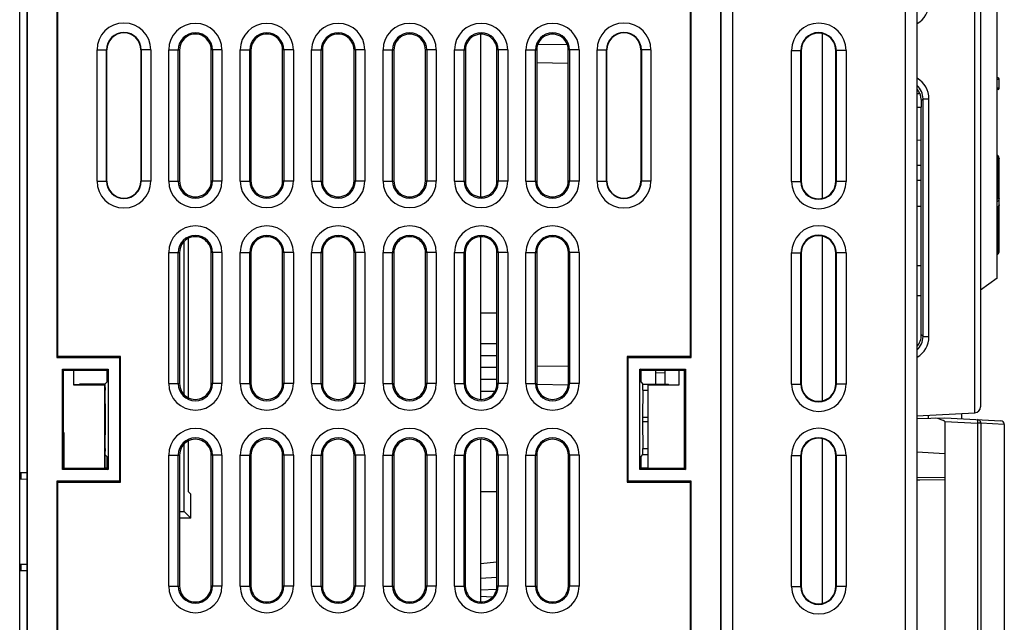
# Model space of a CAD drawing. Header units: millimetres. Extents: x 0 to 1300, y 0 to 1100.
# Tile 14 of 35: x 130 to 213, y 528 to 579. Entities that reach past the tile are written whole.
import ezdxf

# ---------------------------------------------------------------- set-up
doc = ezdxf.new("R2010")
doc.units = ezdxf.units.MM
doc.header["$LTSCALE"] = 71.703704
doc.layers.get('0').update_dxf_attribs({"linetype": 'CONTINUOUS'})
doc.layers.add('00_COMPONENTS', color=7, linetype='CONTINUOUS')

msp = doc.modelspace()

# ---------------------------------------------------------------- linework, layer by layer
at = {"color": 7, "linetype": 'CONTINUOUS'}
for p, q in [((168.873, 577.562), (168.873, 563.978)), ((168.873, 560.566), (168.873, 546.974)), ((168.873, 543.566), (168.873, 529.974)), ((130.273, 540.79), (130.273, 540.231)), ((130.273, 533.098), (130.273, 532.59))]:
    msp.add_line(p, q, dxfattribs=at)
at = {"layer": '00_COMPONENTS', "color": 7, "linetype": 'CONTINUOUS'}
for p, q in [((130.173, 389.99), (130.173, 684.99)), ((130.779, 634.77), (130.779, 455.77)), ((130.805, 634.744), (130.805, 455.796)), ((189.052, 455.796), (189.052, 634.744)), ((189.079, 455.77), (189.079, 634.77)), ((190.073, 455.731), (190.073, 634.711)), ((205.53, 634.577), (205.53, 455.731)), ((210.873, 634.19), (210.873, 546.321)), ((133.291, 614.585), (133.291, 550.455)), ((133.379, 550.543), (133.379, 614.497)), ((186.479, 614.497), (186.479, 550.543)), ((186.566, 550.455), (186.566, 614.585)), ((212.273, 557.123), (212.273, 589.756)), ((197.573, 577.627), (197.573, 563.836)), ((176.148, 576.735), (173.699, 576.692)), ((137.5, 565.27), (137.5, 576.27)), ((140.357, 576.27), (140.357, 565.27)), ((143.599, 576.26), (143.599, 565.28)), ((146.258, 565.28), (146.258, 576.26)), ((149.599, 576.26), (149.599, 565.28)), ((152.258, 565.28), (152.258, 576.26)), ((155.599, 576.26), (155.599, 565.28)), ((158.258, 565.28), (158.258, 576.26)), ((161.604, 576.26), (161.604, 565.28)), ((164.254, 565.28), (164.254, 576.26)), ((167.604, 576.26), (167.604, 565.28)), ((170.254, 565.28), (170.254, 576.26)), ((173.604, 576.26), (173.604, 565.28)), ((176.254, 565.28), (176.254, 576.26)), ((179.5, 565.27), (179.5, 576.27)), ((182.357, 576.27), (182.357, 565.27)), ((195.825, 576.231), (195.825, 565.231)), ((198.72, 565.231), (198.72, 576.231)), ((176.254, 575.143), (173.604, 575.189)), ((212.345, 573.921), (212.273, 573.922)), ((212.443, 573.058), (212.443, 573.821)), ((205.53, 572.614), (205.798, 572.619)), ((205.916, 572.034), (205.798, 572.619)), ((212.345, 572.958), (212.273, 572.957)), ((205.53, 571.465), (205.916, 571.458)), ((205.903, 552.357), (205.903, 571.458)), ((205.916, 571.458), (205.916, 572.034)), ((205.53, 568.713), (205.903, 568.719)), ((212.349, 567.39), (212.273, 567.471)), ((212.377, 567.356), (212.349, 567.39)), ((212.426, 567.265), (212.375, 567.359)), ((205.903, 566.571), (205.53, 566.564)), ((212.426, 567.264), (212.426, 567.265)), ((212.443, 559.441), (212.443, 567.164)), ((205.903, 565.308), (205.53, 565.315)), ((205.53, 563.166), (205.903, 563.16)), ((143.974, 547.389), (143.974, 560.151)), ((144.323, 560.417), (144.323, 547.123)), ((197.573, 560.627), (197.573, 546.836)), ((143.599, 559.26), (143.599, 548.28)), ((146.258, 548.28), (146.258, 559.26)), ((149.599, 559.26), (149.599, 548.28)), ((152.258, 548.28), (152.258, 559.26)), ((155.599, 559.26), (155.599, 548.28)), ((158.258, 548.28), (158.258, 559.26)), ((161.599, 559.26), (161.599, 548.28)), ((164.258, 548.28), (164.258, 559.26)), ((167.599, 559.26), (167.599, 548.28)), ((170.258, 548.28), (170.258, 559.26)), ((173.599, 559.26), (173.599, 548.28)), ((176.258, 548.28), (176.258, 559.26)), ((195.825, 559.231), (195.825, 548.231)), ((198.72, 548.231), (198.72, 559.231)), ((205.53, 558.184), (205.903, 558.177)), ((212.273, 557.123), (210.873, 556.115)), ((205.903, 555.636), (205.53, 555.63)), ((170.258, 554.175), (168.873, 554.175)), ((168.873, 551.64), (170.258, 551.64)), ((133.379, 550.543), (133.291, 550.455)), ((133.291, 550.455), (138.564, 550.455)), ((138.651, 550.543), (133.379, 550.543)), ((138.651, 550.543), (138.564, 550.455)), ((138.564, 550.455), (138.564, 540.085)), ((138.651, 539.997), (138.651, 550.543)), ((168.873, 550.64), (170.258, 550.64)), ((186.479, 550.543), (181.206, 550.543)), ((181.206, 550.543), (181.294, 550.455)), ((181.206, 550.543), (181.206, 539.997)), ((181.294, 550.455), (186.566, 550.455)), ((181.294, 540.085), (181.294, 550.455)), ((186.479, 550.543), (186.566, 550.455)), ((133.758, 541.05), (133.758, 549.49)), ((133.758, 549.49), (137.599, 549.49)), ((133.863, 549.385), (133.758, 549.49)), ((133.863, 541.155), (133.863, 549.385)), ((133.863, 549.385), (137.494, 549.385)), ((134.688, 549.385), (134.688, 548.155)), ((137.494, 549.385), (137.599, 549.49)), ((137.494, 549.385), (137.494, 548.385)), ((137.599, 549.49), (137.599, 541.05)), ((168.873, 549.64), (170.258, 549.64)), ((176.258, 549.736), (173.599, 549.69)), ((182.258, 549.49), (186.099, 549.49)), ((182.363, 549.385), (182.258, 549.49)), ((182.258, 541.05), (182.258, 549.49)), ((182.363, 549.385), (185.994, 549.385)), ((182.363, 548.385), (182.363, 549.385)), ((183.573, 549.385), (183.573, 548.189)), ((183.573, 549.19), (184.373, 549.176)), ((184.373, 549.385), (184.373, 548.228)), ((185.558, 548.155), (185.558, 549.385)), ((185.994, 549.385), (186.099, 549.49)), ((185.994, 549.385), (185.994, 541.155)), ((186.099, 549.49), (186.099, 541.05)), ((137.494, 548.385), (137.336, 548.228)), ((168.873, 548.64), (170.258, 548.64)), ((182.363, 548.385), (182.521, 548.228)), ((134.688, 548.155), (137.288, 548.155)), ((134.723, 548.19), (137.324, 548.19)), ((135.189, 548.228), (135.187, 548.19)), ((137.336, 548.228), (135.189, 548.228)), ((137.288, 548.155), (137.288, 541.155)), ((137.324, 548.19), (137.324, 541.19)), ((137.357, 547.728), (137.324, 547.728)), ((137.336, 548.228), (137.357, 547.728)), ((137.378, 545.444), (137.357, 547.728)), ((168.873, 547.64), (170.082, 547.64)), ((176.256, 548.143), (173.598, 548.189)), ((182.5, 547.728), (182.479, 545.444)), ((182.5, 547.728), (182.521, 548.228)), ((182.5, 547.728), (182.923, 547.728)), ((182.521, 548.228), (184.668, 548.228)), ((182.958, 548.155), (185.558, 548.155)), ((182.958, 541.155), (182.958, 548.155)), ((184.67, 548.189), (184.668, 548.228)), ((205.53, 545.567), (210.4, 545.822)), ((137.357, 542.812), (137.378, 545.096)), ((182.479, 545.096), (182.5, 542.812)), ((205.53, 545.349), (207.873, 545.39)), ((206.475, 545.617), (206.479, 545.365)), ((207.873, 545.39), (212.588, 545.142)), ((207.873, 545.09), (207.873, 458.69)), ((209.275, 545.762), (209.267, 545.317)), ((212.873, 544.844), (212.873, 493.943)), ((133.873, 544.163), (133.873, 541.155)), ((144.323, 543.417), (144.323, 539.215)), ((197.573, 543.627), (197.573, 529.836)), ((137.357, 542.812), (137.324, 542.812)), ((137.357, 542.812), (137.336, 542.312)), ((143.974, 537.539), (143.974, 543.151)), ((182.5, 542.812), (182.923, 542.812)), ((182.521, 542.312), (182.5, 542.812)), ((205.53, 542.553), (207.873, 542.39)), ((137.336, 542.312), (137.324, 542.312)), ((137.494, 542.155), (137.336, 542.312)), ((137.494, 542.155), (137.494, 541.155)), ((143.599, 542.26), (143.599, 531.28)), ((146.258, 531.28), (146.258, 542.26)), ((149.599, 542.26), (149.599, 531.28)), ((152.258, 531.28), (152.258, 542.26)), ((155.599, 542.26), (155.599, 531.28)), ((158.258, 531.28), (158.258, 542.26)), ((161.599, 542.26), (161.599, 531.28)), ((164.258, 531.28), (164.258, 542.26)), ((167.599, 542.26), (167.599, 531.28)), ((170.258, 531.28), (170.258, 542.26)), ((173.599, 542.26), (173.599, 531.28)), ((176.258, 531.28), (176.258, 542.26)), ((182.363, 542.155), (182.521, 542.312)), ((182.363, 541.155), (182.363, 542.155)), ((182.521, 542.312), (182.923, 542.312)), ((195.825, 542.231), (195.825, 531.231)), ((198.72, 531.231), (198.72, 542.231)), ((133.863, 541.155), (133.758, 541.05)), ((137.599, 541.05), (133.758, 541.05)), ((137.494, 541.155), (133.863, 541.155)), ((137.324, 541.19), (137.494, 541.19)), ((137.494, 541.155), (137.599, 541.05)), ((182.363, 541.155), (182.258, 541.05)), ((186.099, 541.05), (182.258, 541.05)), ((182.363, 541.19), (182.923, 541.19)), ((185.994, 541.155), (182.363, 541.155)), ((185.994, 541.155), (186.099, 541.05)), ((130.173, 540.795), (130.779, 540.811)), ((130.779, 540.24), (130.173, 540.23)), ((133.291, 540.085), (133.291, 475.955)), ((138.564, 540.085), (133.291, 540.085)), ((133.379, 539.997), (133.291, 540.085)), ((138.651, 539.997), (138.564, 540.085)), ((181.206, 539.997), (181.294, 540.085)), ((186.566, 540.085), (181.294, 540.085)), ((186.479, 539.997), (186.566, 540.085)), ((186.566, 475.955), (186.566, 540.085)), ((207.873, 540.39), (205.53, 540.349)), ((133.379, 476.043), (133.379, 539.997)), ((133.379, 539.997), (138.651, 539.997)), ((144.544, 538.999), (144.323, 539.215)), ((181.206, 539.997), (186.479, 539.997)), ((186.479, 539.997), (186.479, 476.043)), ((144.544, 536.969), (144.544, 538.999)), ((170.258, 539.175), (168.873, 539.175)), ((144.544, 536.969), (143.592, 536.969)), ((143.974, 537.539), (144.544, 536.969)), ((130.779, 533.089), (130.173, 533.099)), ((170.258, 533.268), (168.873, 533.147)), ((130.173, 532.584), (130.779, 532.569)), ((168.873, 531.949), (170.258, 532.021)), ((168.873, 530.431), (169.875, 530.378))]:
    msp.add_line(p, q, dxfattribs=at)
at = {"layer": '00_COMPONENTS', "color": 9, "linetype": 'CONTINUOUS'}
for p, q in [((204.556, 634.585), (204.556, 455.731)), ((210.373, 634.69), (210.373, 545.821)), ((136.668, 565.27), (136.668, 576.27)), ((136.668, 576.27), (137.5, 576.27)), ((137.468, 565.27), (137.468, 576.27)), ((141.189, 576.27), (140.357, 576.27)), ((140.389, 576.27), (140.389, 565.27)), ((141.189, 576.27), (141.189, 565.27)), ((142.696, 565.27), (142.696, 576.27)), ((142.696, 576.27), (143.492, 576.27)), ((143.492, 565.27), (143.492, 576.27)), ((143.492, 576.27), (143.599, 576.26)), ((146.365, 576.27), (146.258, 576.26)), ((146.365, 576.27), (146.365, 565.27)), ((147.162, 576.27), (146.365, 576.27)), ((147.162, 576.27), (147.162, 565.27)), ((148.696, 565.27), (148.696, 576.27)), ((148.696, 576.27), (149.492, 576.27)), ((149.492, 565.27), (149.492, 576.27)), ((149.492, 576.27), (149.599, 576.26)), ((152.365, 576.27), (152.258, 576.26)), ((152.365, 576.27), (152.365, 565.27)), ((153.162, 576.27), (152.365, 576.27)), ((153.162, 576.27), (153.162, 565.27)), ((154.696, 565.27), (154.696, 576.27)), ((154.696, 576.27), (155.492, 576.27)), ((155.492, 565.27), (155.492, 576.27)), ((155.492, 576.27), (155.599, 576.26)), ((158.365, 576.27), (158.258, 576.26)), ((158.365, 576.27), (158.365, 565.27)), ((159.162, 576.27), (158.365, 576.27)), ((159.162, 576.27), (159.162, 565.27)), ((160.696, 565.27), (160.696, 576.27)), ((160.696, 576.27), (161.492, 576.27)), ((161.492, 565.27), (161.492, 576.27)), ((161.492, 576.27), (161.604, 576.26)), ((164.365, 576.27), (164.254, 576.26)), ((164.365, 576.27), (164.365, 565.27)), ((165.162, 576.27), (164.365, 576.27)), ((165.162, 576.27), (165.162, 565.27)), ((166.696, 565.27), (166.696, 576.27)), ((166.696, 576.27), (167.492, 576.27)), ((167.492, 565.27), (167.492, 576.27)), ((167.492, 576.27), (167.604, 576.26)), ((170.365, 576.27), (170.254, 576.26)), ((170.365, 576.27), (170.365, 565.27)), ((171.162, 576.27), (170.365, 576.27)), ((171.162, 576.27), (171.162, 565.27)), ((172.696, 565.27), (172.696, 576.27)), ((172.696, 576.27), (173.492, 576.27)), ((173.492, 565.27), (173.492, 576.27)), ((173.492, 576.27), (173.604, 576.26)), ((176.365, 576.27), (176.254, 576.26)), ((176.365, 576.27), (176.365, 565.27)), ((177.162, 576.27), (176.365, 576.27)), ((177.162, 576.27), (177.162, 565.27)), ((178.668, 565.27), (178.668, 576.27)), ((178.668, 576.27), (179.5, 576.27)), ((179.468, 565.27), (179.468, 576.27)), ((183.189, 576.27), (182.357, 576.27)), ((182.389, 576.27), (182.389, 565.27)), ((183.189, 576.27), (183.189, 565.27)), ((195, 576.231), (195.825, 576.231)), ((195, 565.231), (195, 576.231)), ((195.779, 565.231), (195.779, 576.231)), ((199.585, 576.231), (198.72, 576.231)), ((198.764, 576.231), (198.764, 565.231)), ((199.585, 576.231), (199.585, 565.231)), ((212.281, 573.823), (212.443, 573.821)), ((212.443, 573.058), (212.283, 573.056)), ((206.048, 572.167), (205.916, 572.034)), ((206.048, 572.167), (206.548, 572.167)), ((206.048, 552.212), (206.048, 572.167)), ((206.548, 552.212), (206.548, 572.167)), ((212.345, 563.881), (212.345, 567.235)), ((136.668, 565.27), (137.5, 565.27)), ((141.189, 565.27), (140.357, 565.27)), ((142.696, 565.27), (143.492, 565.27)), ((143.492, 565.27), (143.599, 565.28)), ((146.365, 565.27), (146.258, 565.28)), ((147.162, 565.27), (146.365, 565.27)), ((148.696, 565.27), (149.492, 565.27)), ((149.492, 565.27), (149.599, 565.28)), ((152.365, 565.27), (152.258, 565.28)), ((153.162, 565.27), (152.365, 565.27)), ((154.696, 565.27), (155.492, 565.27)), ((155.492, 565.27), (155.599, 565.28)), ((158.365, 565.27), (158.258, 565.28)), ((159.162, 565.27), (158.365, 565.27)), ((160.696, 565.27), (161.492, 565.27)), ((161.492, 565.27), (161.604, 565.28)), ((164.365, 565.27), (164.254, 565.28)), ((165.162, 565.27), (164.365, 565.27)), ((166.696, 565.27), (167.492, 565.27)), ((167.492, 565.27), (167.604, 565.28)), ((170.365, 565.27), (170.254, 565.28)), ((171.162, 565.27), (170.365, 565.27)), ((172.696, 565.27), (173.492, 565.27)), ((173.492, 565.27), (173.604, 565.28)), ((176.365, 565.27), (176.254, 565.28)), ((177.162, 565.27), (176.365, 565.27)), ((178.668, 565.27), (179.5, 565.27)), ((183.189, 565.27), (182.357, 565.27)), ((195, 565.231), (195.825, 565.231)), ((199.585, 565.231), (198.72, 565.231)), ((212.345, 559.441), (212.345, 563.047)), ((142.696, 548.27), (142.696, 559.27)), ((142.696, 559.27), (143.492, 559.27)), ((143.492, 548.27), (143.492, 559.27)), ((143.492, 559.27), (143.599, 559.26)), ((146.365, 559.27), (146.258, 559.26)), ((146.365, 559.27), (146.365, 548.27)), ((147.162, 559.27), (146.365, 559.27)), ((147.162, 559.27), (147.162, 548.27)), ((148.696, 548.27), (148.696, 559.27)), ((148.696, 559.27), (149.492, 559.27)), ((149.492, 548.27), (149.492, 559.27)), ((149.492, 559.27), (149.599, 559.26)), ((152.365, 559.27), (152.258, 559.26)), ((152.365, 559.27), (152.365, 548.27)), ((153.162, 559.27), (152.365, 559.27)), ((153.162, 559.27), (153.162, 548.27)), ((154.696, 548.27), (154.696, 559.27)), ((154.696, 559.27), (155.492, 559.27)), ((155.492, 548.27), (155.492, 559.27)), ((155.492, 559.27), (155.599, 559.26)), ((158.365, 559.27), (158.258, 559.26)), ((158.365, 559.27), (158.365, 548.27)), ((159.162, 559.27), (158.365, 559.27)), ((159.162, 559.27), (159.162, 548.27)), ((160.696, 548.27), (160.696, 559.27)), ((160.696, 559.27), (161.492, 559.27)), ((161.492, 548.27), (161.492, 559.27)), ((161.492, 559.27), (161.599, 559.26)), ((164.365, 559.27), (164.258, 559.26)), ((164.365, 559.27), (164.365, 548.27)), ((165.162, 559.27), (164.365, 559.27)), ((165.162, 559.27), (165.162, 548.27)), ((166.696, 548.27), (166.696, 559.27)), ((166.696, 559.27), (167.492, 559.27)), ((167.492, 548.27), (167.492, 559.27)), ((167.492, 559.27), (167.599, 559.26)), ((170.365, 559.27), (170.258, 559.26)), ((171.162, 559.27), (170.365, 559.27)), ((170.365, 559.27), (170.365, 548.27)), ((171.162, 559.27), (171.162, 548.27)), ((172.696, 559.27), (173.492, 559.27)), ((172.696, 548.27), (172.696, 559.27)), ((173.492, 559.27), (173.599, 559.26)), ((173.492, 548.27), (173.492, 559.27)), ((176.365, 559.27), (176.258, 559.26)), ((177.162, 559.27), (176.365, 559.27)), ((176.365, 559.27), (176.365, 548.27)), ((177.162, 559.27), (177.162, 548.27)), ((195, 559.231), (195.825, 559.231)), ((195, 548.231), (195, 559.231)), ((195.779, 548.231), (195.779, 559.231)), ((199.585, 559.231), (198.72, 559.231)), ((198.764, 559.231), (198.764, 548.231)), ((199.585, 559.231), (199.585, 548.231)), ((212.345, 559.441), (212.443, 559.441)), ((206.048, 552.212), (205.903, 552.357)), ((206.048, 552.212), (206.548, 552.212)), ((142.696, 548.27), (143.492, 548.27)), ((143.492, 548.27), (143.599, 548.28)), ((146.365, 548.27), (146.258, 548.28)), ((147.162, 548.27), (146.365, 548.27)), ((148.696, 548.27), (149.492, 548.27)), ((149.492, 548.27), (149.599, 548.28)), ((152.365, 548.27), (152.258, 548.28)), ((153.162, 548.27), (152.365, 548.27)), ((154.696, 548.27), (155.492, 548.27)), ((155.492, 548.27), (155.599, 548.28)), ((158.365, 548.27), (158.258, 548.28)), ((159.162, 548.27), (158.365, 548.27)), ((160.696, 548.27), (161.492, 548.27)), ((161.492, 548.27), (161.599, 548.28)), ((164.365, 548.27), (164.258, 548.28)), ((165.162, 548.27), (164.365, 548.27)), ((166.696, 548.27), (167.492, 548.27)), ((167.492, 548.27), (167.599, 548.28)), ((170.365, 548.27), (170.258, 548.28)), ((171.162, 548.27), (170.365, 548.27)), ((172.696, 548.27), (173.492, 548.27)), ((173.492, 548.27), (173.599, 548.28)), ((176.365, 548.27), (176.258, 548.28)), ((177.162, 548.27), (176.365, 548.27)), ((195, 548.231), (195.825, 548.231)), ((199.585, 548.231), (198.72, 548.231)), ((137.378, 545.444), (137.324, 545.444)), ((137.378, 545.096), (137.324, 545.096)), ((182.479, 545.444), (182.923, 545.444)), ((182.479, 545.096), (182.923, 545.096)), ((207.873, 545.09), (210.616, 544.946)), ((210.899, 544.946), (210.616, 544.946)), ((210.616, 544.946), (210.616, 456.133)), ((212.873, 544.843), (210.899, 544.946)), ((210.899, 544.946), (210.899, 456.133)), ((142.696, 531.27), (142.696, 542.27)), ((142.696, 542.27), (143.492, 542.27)), ((143.492, 531.27), (143.492, 542.27)), ((143.492, 542.27), (143.599, 542.26)), ((146.365, 542.27), (146.258, 542.26)), ((147.162, 542.27), (146.365, 542.27)), ((146.365, 542.27), (146.365, 531.27)), ((147.162, 542.27), (147.162, 531.27)), ((148.696, 542.27), (149.492, 542.27)), ((148.696, 531.27), (148.696, 542.27)), ((149.492, 542.27), (149.599, 542.26)), ((149.492, 531.27), (149.492, 542.27)), ((152.365, 542.27), (152.258, 542.26)), ((153.162, 542.27), (152.365, 542.27)), ((152.365, 542.27), (152.365, 531.27)), ((153.162, 542.27), (153.162, 531.27)), ((154.696, 542.27), (155.492, 542.27)), ((154.696, 531.27), (154.696, 542.27)), ((155.492, 542.27), (155.599, 542.26)), ((155.492, 531.27), (155.492, 542.27)), ((158.365, 542.27), (158.258, 542.26)), ((159.162, 542.27), (158.365, 542.27)), ((158.365, 542.27), (158.365, 531.27)), ((159.162, 542.27), (159.162, 531.27)), ((160.696, 542.27), (161.492, 542.27)), ((160.696, 531.27), (160.696, 542.27)), ((161.492, 542.27), (161.599, 542.26)), ((161.492, 531.27), (161.492, 542.27)), ((164.365, 542.27), (164.258, 542.26)), ((165.162, 542.27), (164.365, 542.27)), ((164.365, 542.27), (164.365, 531.27)), ((165.162, 542.27), (165.162, 531.27)), ((166.696, 542.27), (167.492, 542.27)), ((166.696, 531.27), (166.696, 542.27)), ((167.492, 542.27), (167.599, 542.26)), ((167.492, 531.27), (167.492, 542.27)), ((170.365, 542.27), (170.258, 542.26)), ((171.162, 542.27), (170.365, 542.27)), ((170.365, 542.27), (170.365, 531.27)), ((171.162, 542.27), (171.162, 531.27)), ((172.696, 542.27), (173.492, 542.27)), ((172.696, 531.27), (172.696, 542.27)), ((173.492, 542.27), (173.599, 542.26)), ((173.492, 531.27), (173.492, 542.27)), ((176.365, 542.27), (176.258, 542.26)), ((177.162, 542.27), (176.365, 542.27)), ((176.365, 542.27), (176.365, 531.27)), ((177.162, 542.27), (177.162, 531.27)), ((195, 542.231), (195.825, 542.231)), ((195, 531.231), (195, 542.231)), ((195.779, 531.231), (195.779, 542.231)), ((199.585, 542.231), (198.72, 542.231)), ((198.764, 542.231), (198.764, 531.231)), ((199.585, 542.231), (199.585, 531.231)), ((205.77, 540.155), (205.495, 540.151)), ((207.873, 540.19), (205.77, 540.155)), ((142.696, 531.27), (143.492, 531.27)), ((143.492, 531.27), (143.599, 531.28)), ((146.365, 531.27), (146.258, 531.28)), ((147.162, 531.27), (146.365, 531.27)), ((148.696, 531.27), (149.492, 531.27)), ((149.492, 531.27), (149.599, 531.28)), ((152.365, 531.27), (152.258, 531.28)), ((153.162, 531.27), (152.365, 531.27)), ((154.696, 531.27), (155.492, 531.27)), ((155.492, 531.27), (155.599, 531.28)), ((158.365, 531.27), (158.258, 531.28)), ((159.162, 531.27), (158.365, 531.27)), ((160.696, 531.27), (161.492, 531.27)), ((161.492, 531.27), (161.599, 531.28)), ((164.365, 531.27), (164.258, 531.28)), ((165.162, 531.27), (164.365, 531.27)), ((166.696, 531.27), (167.492, 531.27)), ((167.492, 531.27), (167.599, 531.28)), ((168.873, 530.95), (170.2, 531.019)), ((170.365, 531.27), (170.258, 531.28)), ((171.162, 531.27), (170.365, 531.27)), ((172.696, 531.27), (173.492, 531.27)), ((173.492, 531.27), (173.599, 531.28)), ((176.365, 531.27), (176.258, 531.28)), ((177.162, 531.27), (176.365, 531.27)), ((195, 531.231), (195.825, 531.231)), ((199.585, 531.231), (198.72, 531.231))]:
    msp.add_line(p, q, dxfattribs=at)
at = {"layer": '00_COMPONENTS', "color": 7, "linetype": 'CONTINUOUS'}
for points in [[(212.443, 567.164), (212.427, 567.263), (212.377, 567.356)], [(212.273, 562.993), (212.364, 563.062), (212.443, 563.272)]]:
    msp.add_lwpolyline(points, dxfattribs=at)
at = {"layer": '00_COMPONENTS', "color": 9, "linetype": 'CONTINUOUS'}
for centre, radius, start, end in [((204.552, 580.211), 1.996, 300.33156, 0.02768), ((138.929, 576.27), 2.26, 0, 180), ((144.929, 576.27), 2.233, 0.00198, 179.99802), ((150.929, 576.27), 2.233, 0.00198, 179.99802), ((156.929, 576.27), 2.233, 0.00198, 179.99802), ((162.929, 576.27), 2.233, 0.00125, 179.99875), ((168.929, 576.27), 2.233, 0.00125, 179.99875), ((174.929, 576.27), 2.233, 0.00125, 179.99875), ((180.929, 576.27), 2.26, 0, 180), ((197.293, 576.231), 2.292, 0.00184, 179.99816), ((138.929, 576.27), 1.46, 0, 180), ((144.929, 576.27), 1.436, 0.00266, 179.99734), ((150.929, 576.27), 1.436, 0.00266, 179.99734), ((156.929, 576.27), 1.436, 0.00266, 179.99734), ((162.929, 576.27), 1.436, 0.00168, 179.99832), ((168.929, 576.27), 1.436, 0.00168, 179.99832), ((174.929, 576.27), 1.436, 0.00168, 179.99832), ((180.929, 576.27), 1.46, 0, 180), ((197.272, 576.231), 1.493, 0.00064, 179.99936), ((204.553, 572.169), 1.496, 359.90799, 48.67989), ((204.552, 572.168), 1.996, 359.97047, 59.81519), ((212.141, 567.234), 0.204, 0.07091, 12.97723), ((138.929, 565.27), 2.26, 180, 360), ((138.929, 565.27), 1.46, 180, 360), ((144.929, 565.27), 2.233, 180.00198, 359.99802), ((144.929, 565.27), 1.436, 180.00266, 359.99734), ((150.929, 565.27), 2.233, 180.00198, 359.99802), ((150.929, 565.27), 1.436, 180.00266, 359.99734), ((156.929, 565.27), 2.233, 180.00198, 359.99802), ((156.929, 565.27), 1.436, 180.00266, 359.99734), ((162.929, 565.27), 2.233, 180.00125, 359.99875), ((162.929, 565.27), 1.436, 180.00168, 359.99832), ((168.929, 565.27), 2.233, 180.00125, 359.99875), ((168.929, 565.27), 1.436, 180.00168, 359.99832), ((174.929, 565.27), 2.233, 180.00125, 359.99875), ((174.929, 565.27), 1.436, 180.00168, 359.99832), ((180.929, 565.27), 2.26, 180, 360), ((180.929, 565.27), 1.46, 180, 360), ((197.293, 565.232), 2.292, 180.00185, 359.99815), ((197.272, 565.232), 1.493, 180.00064, 359.99936), ((144.929, 559.27), 2.233, 0.00198, 179.99802), ((144.929, 559.27), 1.436, 0.00266, 179.99734), ((150.929, 559.27), 2.233, 0.00198, 179.99802), ((150.929, 559.27), 1.436, 0.00266, 179.99734), ((156.929, 559.27), 2.233, 0.00198, 179.99802), ((156.929, 559.27), 1.436, 0.00266, 179.99734), ((162.929, 559.27), 2.233, 0.00198, 179.99802), ((162.929, 559.27), 1.436, 0.00266, 179.99734), ((168.929, 559.27), 2.233, 0.00198, 179.99802), ((168.929, 559.27), 1.436, 0.00266, 179.99734), ((174.929, 559.27), 2.233, 0.00198, 179.99802), ((174.929, 559.27), 1.436, 0.00266, 179.99734), ((197.293, 559.231), 2.292, 0.00184, 179.99816), ((197.272, 559.231), 1.493, 0.00064, 179.99936), ((204.552, 552.21), 1.496, 311.43425, 0.0884), ((204.552, 552.211), 1.996, 300.33156, 0.02768), ((144.929, 548.27), 2.233, 180.00198, 359.99802), ((144.929, 548.27), 1.436, 180.00266, 359.99734), ((150.929, 548.27), 2.233, 180.00198, 359.99802), ((150.929, 548.27), 1.436, 180.00266, 359.99734), ((156.929, 548.27), 2.233, 180.00198, 359.99802), ((156.929, 548.27), 1.436, 180.00266, 359.99734), ((162.929, 548.27), 2.233, 180.00198, 359.99802), ((162.929, 548.27), 1.436, 180.00266, 359.99734), ((168.929, 548.27), 2.233, 180.00198, 359.99802), ((168.929, 548.27), 1.436, 180.00266, 359.99734), ((174.929, 548.27), 2.233, 180.00198, 359.99802), ((174.929, 548.27), 1.436, 180.00266, 359.99734), ((197.293, 548.232), 2.292, 180.00185, 359.99815), ((197.272, 548.232), 1.493, 180.00064, 359.99936), ((144.929, 542.27), 2.233, 0.00198, 179.99802), ((150.929, 542.27), 2.233, 0.00198, 179.99802), ((156.929, 542.27), 2.233, 0.00198, 179.99802), ((162.929, 542.27), 2.233, 0.00198, 179.99802), ((168.929, 542.27), 2.233, 0.00198, 179.99802), ((174.929, 542.27), 2.233, 0.00198, 179.99802), ((197.293, 542.231), 2.292, 0.00184, 179.99816), ((144.929, 542.27), 1.436, 0.00266, 179.99734), ((150.929, 542.27), 1.436, 0.00266, 179.99734), ((156.929, 542.27), 1.436, 0.00266, 179.99734), ((162.929, 542.27), 1.436, 0.00266, 179.99734), ((168.929, 542.27), 1.436, 0.00266, 179.99734), ((174.929, 542.27), 1.436, 0.00266, 179.99734), ((197.272, 542.231), 1.493, 0.00064, 179.99936), ((144.929, 531.27), 2.233, 180.00198, 359.99802), ((144.929, 531.27), 1.436, 180.00266, 359.99734), ((150.929, 531.27), 2.233, 180.00198, 359.99802), ((150.929, 531.27), 1.436, 180.00266, 359.99734), ((156.929, 531.27), 2.233, 180.00198, 359.99802), ((156.929, 531.27), 1.436, 180.00266, 359.99734), ((162.929, 531.27), 2.233, 180.00198, 359.99802), ((162.929, 531.27), 1.436, 180.00266, 359.99734), ((168.929, 531.27), 2.233, 180.00198, 359.99802), ((168.929, 531.27), 1.436, 180.00266, 359.99734), ((174.929, 531.27), 2.233, 180.00198, 359.99802), ((174.929, 531.27), 1.436, 180.00266, 359.99734), ((197.293, 531.232), 2.292, 180.00185, 359.99815), ((197.272, 531.232), 1.493, 180.00064, 359.99936)]:
    msp.add_arc(centre, radius, start, end, dxfattribs=at)
at = {"layer": '00_COMPONENTS', "color": 7, "linetype": 'CONTINUOUS'}
for centre, radius, start, end in [((138.929, 576.27), 1.429, 0, 180), ((144.929, 576.27), 1.329, 359.58699, 180.41292), ((150.929, 576.27), 1.329, 359.58699, 180.41292), ((156.929, 576.27), 1.329, 359.58699, 180.41292), ((162.929, 576.27), 1.325, 359.575, 180.4249), ((168.929, 576.27), 1.325, 359.575, 180.4249), ((174.929, 576.27), 1.325, 359.575, 180.4249), ((180.929, 576.27), 1.429, 0, 180), ((212.343, 573.821), 0.1, 0, 89), ((212.343, 573.058), 0.1, 271, 360), ((138.929, 565.27), 1.429, 180, 360), ((144.929, 565.27), 1.329, 179.58699, 0.41292), ((150.929, 565.27), 1.329, 179.58699, 0.41292), ((156.929, 565.27), 1.329, 179.58699, 0.41292), ((162.929, 565.27), 1.325, 179.575, 0.4249), ((168.929, 565.27), 1.325, 179.575, 0.4249), ((174.929, 565.27), 1.325, 179.575, 0.4249), ((180.929, 565.27), 1.429, 180, 360), ((144.929, 559.27), 1.329, 359.58699, 180.41292), ((150.929, 559.27), 1.329, 359.58699, 180.41292), ((156.929, 559.27), 1.329, 359.58699, 180.41292), ((162.929, 559.27), 1.329, 359.58699, 180.41292), ((168.929, 559.27), 1.329, 359.58699, 180.41292), ((174.929, 559.27), 1.329, 359.58699, 180.41292), ((211.943, 559.441), 0.5, 312.45606, 360), ((144.929, 548.27), 1.329, 179.58699, 0.41292), ((150.929, 548.27), 1.329, 179.58699, 0.41292), ((156.929, 548.27), 1.329, 179.58699, 0.41292), ((162.929, 548.27), 1.329, 179.58699, 0.41292), ((168.929, 548.27), 1.329, 179.58699, 0.41292), ((174.929, 548.27), 1.329, 179.58699, 0.41292), ((210.373, 546.321), 0.5, 273, 360), ((205.97, 540.894), 4.632, 67.7345, 75.43987), ((210.599, 544.946), 0.3, 359.97067, 62.40616), ((212.573, 544.843), 0.3, 0, 87), ((144.929, 542.27), 1.329, 359.58699, 180.41292), ((150.929, 542.27), 1.329, 359.58699, 180.41292), ((156.929, 542.27), 1.329, 359.58699, 180.41292), ((162.929, 542.27), 1.329, 359.58699, 180.41292), ((168.929, 542.27), 1.329, 359.58699, 180.41292), ((174.929, 542.27), 1.329, 359.58699, 180.41292), ((144.929, 531.27), 1.329, 179.58699, 0.41292), ((150.929, 531.27), 1.329, 179.58699, 0.41292), ((156.929, 531.27), 1.329, 179.58699, 0.41292), ((162.929, 531.27), 1.329, 179.58699, 0.41292), ((168.929, 531.27), 1.329, 179.58699, 0.41292), ((174.929, 531.27), 1.329, 179.58699, 0.41292)]:
    msp.add_arc(centre, radius, start, end, dxfattribs=at)
for centre, major_axis, ratio, start_param, end_param in [((197.272, 576.231), (1.448, 0), 1, 0, 3.141593), ((204.403, 572.019), (0.79, 1.278), 0.997962, -0.607352, -0.30323), ((197.272, 565.231), (1.448, 0), 1, -3.141593, 0), ((197.272, 559.231), (1.448, 0), 1, 0, 3.141593), ((204.403, 552.36), (-0.79, 1.278), 0.997962, -2.840557, -2.125345), ((197.272, 548.231), (1.448, 0), 1, -3.141593, 0), ((137.326, 545.27), (0, 1), 0.052408, -1.745329, -1.396263), ((182.531, 545.27), (0, 1), 0.052408, 1.396263, 1.745329), ((197.272, 542.231), (1.448, 0), 1, 0, 3.141593), ((159.723, 545.315), (90, 0.139), 0.087488, -1.751061, -1.746834), ((197.272, 531.231), (1.448, 0), 1, -3.141593, 0)]:
    msp.add_ellipse(centre, major_axis=major_axis, ratio=ratio, start_param=start_param, end_param=end_param, dxfattribs=at)
at = {"layer": '00_COMPONENTS', "color": 9, "linetype": 'CONTINUOUS'}
for points, knots in [([(212.278, 567.392), (212.285, 567.396), (212.307, 567.404), (212.338, 567.402), (212.349, 567.39)], [0, 0, 0, 0, 0.309134, 1, 1, 1, 1]), ([(212.34, 567.28), (212.335, 567.301), (212.325, 567.328), (212.31, 567.352), (212.306, 567.358)], [0, 0, 0, 0, 0.741753, 1, 1, 1, 1]), ([(212.345, 567.235), (212.369, 567.234), (212.414, 567.225), (212.443, 567.183), (212.443, 567.164)], [0, 0, 0, 0, 0.559491, 1, 1, 1, 1]), ([(212.278, 563.725), (212.299, 563.747), (212.332, 563.795), (212.345, 563.853), (212.345, 563.881)], [0, 0, 0, 0, 0.517299, 1, 1, 1, 1]), ([(212.281, 563.552), (212.328, 563.582), (212.409, 563.655), (212.443, 563.761), (212.443, 563.811)], [0, 0, 0, 0, 0.530548, 1, 1, 1, 1]), ([(212.345, 563.881), (212.369, 563.881), (212.414, 563.871), (212.443, 563.83), (212.443, 563.811)], [0, 0, 0, 0, 0.559492, 1, 1, 1, 1]), ([(212.443, 563.271), (212.443, 563.256), (212.438, 563.195), (212.409, 563.136), (212.381, 563.099)], [0, 0, 0, 0, 0.242106, 1, 1, 1, 1]), ([(212.381, 563.099), (212.374, 563.091), (212.345, 563.057), (212.311, 563.029), (212.283, 563.01)], [0, 0, 0, 0, 0.239839, 1, 1, 1, 1]), ([(210.616, 545.246), (210.618, 545.246), (210.619, 545.235), (210.621, 545.221), (210.622, 545.191), (210.623, 545.138), (210.621, 545.055), (210.618, 544.984), (210.616, 544.946)], [0, 0, 0, 0, 0.021693, 0.079101, 0.171582, 0.295528, 0.618724, 1, 1, 1, 1])]:
    msp.add_open_spline(points, degree=3, knots=knots, dxfattribs=at)
for points in [[(212.306, 567.358), (212.297, 567.37), (212.288, 567.382), (212.278, 567.392)], [(212.278, 559.219), (212.321, 559.283), (212.345, 559.363), (212.345, 559.441)]]:
    msp.add_open_spline(points, degree=3, dxfattribs=at)
at = {"layer": '00_COMPONENTS', "color": 7, "linetype": 'CONTINUOUS'}
msp.add_open_spline([(207.873, 545.09), (207.873, 545.105), (207.843, 545.125), (207.794, 545.151), (207.752, 545.169), (207.724, 545.18)], degree=3, knots=[0, 0, 0, 0, 0.250936, 0.498693, 1, 1, 1, 1], dxfattribs=at)
msp.add_open_spline([(210.738, 545.212), (210.701, 545.232), (210.658, 545.244), (210.616, 545.246)], degree=3, dxfattribs=at)

doc.saveas('drawing.dxf')
